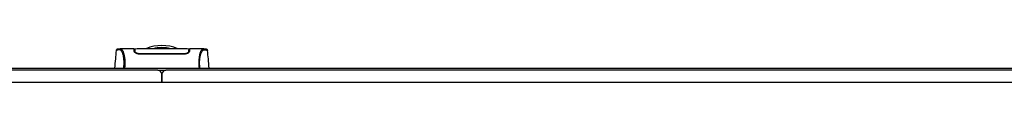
# Model space of a CAD drawing. Header units: millimetres. Extents: x 0 to 420, y 0 to 297.
# Tile 7 of 71: x 130.43 to 196.72, y 130.71 to 133.2. Entities that reach past the tile are written whole.
import ezdxf

# ---------------------------------------------------------------- set-up
doc = ezdxf.new("R2010")
doc.units = ezdxf.units.MM

msp = doc.modelspace()

# ---------------------------------------------------------------- linework, layer by layer
at = {"color": 7, "linetype": 'Continuous', "lineweight": 25}
for p, q in [((136.92588, 132.87145), (136.92568, 132.8712)), ((138.1411, 132.96813), (137.18817, 132.96813)), ((138.18081, 132.94044), (138.14159, 132.94044)), ((138.18252, 132.8411), (138.18289, 132.8196)), ((138.18304, 132.81076), (138.18366, 132.77533)), ((138.18905, 132.89057), (138.18909, 132.78868)), ((138.19025, 132.85114), (138.19108, 132.78707)), ((138.19115, 132.82268), (138.19125, 132.81681)), ((138.19144, 132.80563), (138.19125, 132.81681)), ((138.19144, 132.80563), (138.19274, 132.72994)), ((138.19154, 132.80003), (138.1916, 132.79614)), ((138.47681, 132.64995), (138.47682, 132.62128)), ((141.52319, 132.62106), (138.47681, 132.62106)), ((141.52319, 132.64993), (141.52318, 132.62132)), ((141.80809, 132.77063), (141.80755, 132.73041)), ((141.80856, 132.8056), (141.80809, 132.77063)), ((141.81095, 132.89364), (141.8109, 132.78869)), ((141.85841, 132.94044), (141.81922, 132.94044)), ((142.81239, 132.96813), (141.85889, 132.96813)), ((142.8196, 132.96759), (142.81239, 132.96759)), ((143.07412, 132.87145), (143.07432, 132.8712)), ((139.72306, 131.54226), (61.29273, 131.54226)), ((73.47824, 131.68073), (206.52176, 131.68073)), ((139.72306, 131.54226), (140.27694, 131.54226)), ((140, 130.71143), (140, 131.26532)), ((140, 131.26532), (140, 130.71143)), ((218.70727, 131.54226), (140.27694, 131.54226)), ((220.64587, 130.71143), (59.35413, 130.71143))]:
    msp.add_line(p, q, dxfattribs=at)
at = {"color": 7, "linetype": 'Continuous', "lineweight": 25, "flags": 128}
msp.add_lwpolyline([(137.19617, 132.96801), (137.22315, 132.96608), (137.24962, 132.96029), (137.27832, 132.94616), (137.28575, 132.94062), (137.29585, 132.93166), (137.30491, 132.92227), (137.30732, 132.91955), (137.308, 132.91876), (137.3082, 132.91853), (137.30828, 132.91844), (137.3083, 132.91841), (137.30831, 132.9184), (137.30832, 132.91839), (137.30832, 132.91839), (137.30832, 132.91839), (137.30832, 132.91839), (137.30832, 132.91839), (137.30832, 132.91839), (137.33784, 132.87953), (137.36616, 132.83343), (137.39692, 132.77098), (137.42572, 132.6966), (137.45075, 132.61317), (137.47291, 132.51465), (137.49115, 132.39883), (137.50369, 132.27024), (137.51006, 132.13085), (137.51015, 131.98616), (137.50446, 131.83719), (137.49308, 131.68073)], dxfattribs=at)
at = {"color": 7, "linetype": 'Continuous', "lineweight": 25}
for centre, radius, start, end in [((140, 130.43449), 2.76943, 67.268445, 112.9124484), ((140, 130.43449), 2.62667, 76.5866744, 103.4447171), ((139.72306, 131.26532), 0.27694, 0, 90), ((140.27694, 131.26532), 0.27694, 90, 180)]:
    msp.add_arc(centre, radius, start, end, dxfattribs=at)
for points, knots in [([(136.91919, 132.87177), (136.9025, 132.68083), (136.8678, 132.28381), (136.83303, 131.8868), (136.81499, 131.68073)], [0, 0, 0, 0, 0.48094895, 1, 1, 1, 1]), ([(137.19633, 132.96803), (137.17209, 132.96719), (137.1211, 132.96542), (137.05878, 132.95563), (137.01212, 132.94798), (136.98182, 132.94276), (136.96605, 132.9379), (136.93643, 132.92425), (136.92444, 132.88748), (136.91913, 132.87118)], [0, 0, 0, 0, 0.14962216, 0.31480836, 0.49545182, 0.64108218, 0.78518854, 0.90475494, 1, 1, 1, 1]), ([(137.43995, 131.68073), (137.44407, 131.72987), (137.45227, 131.82754), (137.45811, 131.97281), (137.45817, 132.1136), (137.4516, 132.24688), (137.43861, 132.36935), (137.42, 132.47858), (137.3968, 132.57386), (137.36157, 132.68237), (137.31187, 132.78541), (137.25093, 132.87153), (137.18896, 132.90986), (137.09597, 132.91053), (136.99672, 132.89595), (136.92726, 132.88299), (136.92627, 132.87473), (136.92588, 132.87145)], [0, 0, 0, 0, 0.03293543, 0.06547319, 0.09814545, 0.13076322, 0.16326802, 0.19603503, 0.22873208, 0.26172606, 0.32742317, 0.39375449, 0.45898655, 0.52551088, 0.70472603, 0.88294372, 1, 1, 1, 1]), ([(137.18817, 132.96762), (137.1905, 132.96793), (137.19293, 132.96825), (137.19604, 132.96802), (137.19617, 132.96801)], [0, 0, 0, 0, 0.96013712, 1, 1, 1, 1]), ([(138.14679, 132.80537), (138.14544, 132.84406), (138.14269, 132.92258), (138.14116, 132.96702), (138.14108, 132.96889), (138.1411, 132.9681), (138.1411, 132.96808)], [0, 0, 0, 0, 0.33253016, 0.67483713, 0.99270757, 1, 1, 1, 1]), ([(138.14196, 132.94376), (138.14396, 132.94336), (138.14672, 132.9428), (138.17405, 132.94234), (138.18157, 132.94221)], [0, 0, 0, 0, 0.72491198, 1, 1, 1, 1]), ([(138.47681, 132.62106), (138.44459, 132.62318), (138.38027, 132.62742), (138.29271, 132.65802), (138.21738, 132.70106), (138.1602, 132.75404), (138.15127, 132.78823), (138.14679, 132.80537)], [0, 0, 0, 0, 0.17602394, 0.35136334, 0.54466667, 0.77179405, 1, 1, 1, 1]), ([(138.18366, 132.77533), (138.18704, 132.75867), (138.19291, 132.72969), (138.2306, 132.70001), (138.24662, 132.68738)], [0, 0, 0, 0, 0.57480988, 1, 1, 1, 1]), ([(141.81138, 132.96721), (141.6675, 132.9714), (141.37323, 132.97999), (140.92618, 132.98107), (140.46834, 132.9808), (139.95602, 132.98027), (139.39153, 132.98015), (138.78578, 132.98218), (138.38549, 132.97207), (138.18862, 132.96709)], [0, 0, 0, 0, 0.12113183, 0.24774381, 0.37318266, 0.49813276, 0.66585272, 0.83566481, 1, 1, 1, 1]), ([(138.1888, 132.9569), (138.18897, 132.94652), (138.18916, 132.9345), (138.18945, 132.91185), (138.1895, 132.90876)], [0, 0, 0, 0, 0.863291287, 1, 1, 1, 1]), ([(138.19091, 132.8362), (138.19048, 132.86096), (138.18955, 132.91434), (138.18894, 132.94887), (138.18886, 132.95387), (138.18884, 132.95464)], [0, 0, 0, 0, 0.42234684, 0.91021093, 1, 1, 1, 1]), ([(138.18903, 132.91697), (138.18904, 132.91466), (138.18904, 132.90711), (138.18905, 132.89734), (138.18905, 132.89057)], [0, 0, 0, 0, 0.30662051, 1, 1, 1, 1]), ([(138.47681, 132.64994), (138.44927, 132.65162), (138.39485, 132.65493), (138.31998, 132.67915), (138.255, 132.71396), (138.20343, 132.75932), (138.19556, 132.78975), (138.19144, 132.80563)], [0, 0, 0, 0, 0.17334583, 0.34244333, 0.53261108, 0.75610773, 1, 1, 1, 1]), ([(141.52319, 132.64992), (141.41866, 132.64987), (140.896, 132.64963), (139.88055, 132.649), (138.96962, 132.64961), (138.47681, 132.64994)], [0, 0, 0, 0, 0.10293933, 0.51469663, 1, 1, 1, 1]), ([(141.80856, 132.8056), (141.80451, 132.78993), (141.7964, 132.75848), (141.73835, 132.7082), (141.65892, 132.66964), (141.5811, 132.65183), (141.53812, 132.65041), (141.52319, 132.64992)], [0, 0, 0, 0, 0.24096485, 0.48337497, 0.7285961, 0.90568571, 1, 1, 1, 1]), ([(141.85321, 132.80537), (141.84817, 132.78709), (141.8381, 132.75054), (141.77007, 132.69087), (141.67825, 132.64462), (141.58883, 132.62332), (141.53993, 132.62164), (141.52319, 132.62106)], [0, 0, 0, 0, 0.24267004, 0.4850883, 0.73180572, 0.90817203, 1, 1, 1, 1]), ([(141.75606, 132.68834), (141.77194, 132.70158), (141.80735, 132.73111), (141.81314, 132.75962), (141.81634, 132.77533)], [0, 0, 0, 0, 0.44865939, 1, 1, 1, 1]), ([(141.80809, 132.77064), (141.80827, 132.78365), (141.80864, 132.80971), (141.80906, 132.83449), (141.80928, 132.84689)], [0, 0, 0, 0, 0.49955274, 1, 1, 1, 1]), ([(141.8114, 132.96832), (141.81139, 132.96798), (141.81138, 132.96729), (141.81121, 132.95747), (141.81062, 132.92366), (141.8097, 132.87107), (141.8089, 132.8255), (141.80856, 132.8056)], [0, 0, 0, 0, 0.19851654, 0.40682671, 0.6188004, 0.83361426, 1, 1, 1, 1]), ([(141.80922, 132.78584), (141.80949, 132.8111), (141.80984, 132.84288), (141.81027, 132.88118), (141.81038, 132.8911), (141.81043, 132.89573)], [0, 0, 0, 0, 0.6736969, 0.84772982, 1, 1, 1, 1]), ([(141.81095, 132.89364), (141.81095, 132.90061), (141.81095, 132.90958), (141.81096, 132.91587), (141.81096, 132.91727)], [0, 0, 0, 0, 0.77695019, 1, 1, 1, 1]), ([(141.81745, 132.94217), (141.83032, 132.94244), (141.85431, 132.94294), (141.85686, 132.9435), (141.85804, 132.94376)], [0, 0, 0, 0, 0.53619641, 1, 1, 1, 1]), ([(141.85889, 132.96789), (141.85889, 132.96797), (141.85892, 132.96882), (141.85882, 132.9663), (141.85847, 132.95625), (141.85725, 132.92114), (141.85545, 132.86908), (141.85388, 132.82453), (141.85321, 132.80537)], [0, 0, 0, 0, 0.02175985, 0.22405071, 0.42672984, 0.63314278, 0.8422428, 1, 1, 1, 1]), ([(142.81239, 132.96759), (142.806, 132.96769), (142.78433, 132.96802), (142.74277, 132.96265), (142.70262, 132.9333), (142.67197, 132.89415), (142.65309, 132.86644), (142.63295, 132.83273), (142.61198, 132.79203), (142.59215, 132.74599), (142.57498, 132.6996), (142.56143, 132.65748), (142.54883, 132.6126), (142.53723, 132.56496), (142.52305, 132.49652), (142.5078, 132.40025), (142.49528, 132.27166), (142.48889, 132.13277), (142.48893, 131.98748), (142.49449, 131.83624), (142.50272, 131.73323), (142.50692, 131.68073)], [0, 0, 0, 0, 0.04410353, 0.14951948, 0.25632536, 0.29580618, 0.33856228, 0.37355739, 0.42045531, 0.47076786, 0.50253416, 0.53585719, 0.56654231, 0.59634022, 0.628096, 0.68977273, 0.75268092, 0.81441027, 0.87472491, 0.93616443, 1, 1, 1, 1]), ([(142.56005, 131.68073), (142.55593, 131.72987), (142.54773, 131.82754), (142.54189, 131.97281), (142.54183, 132.1136), (142.5484, 132.24688), (142.56139, 132.36935), (142.58, 132.47858), (142.6032, 132.57386), (142.63843, 132.68237), (142.68813, 132.78541), (142.74907, 132.87153), (142.81104, 132.90986), (142.90403, 132.91053), (143.00328, 132.89595), (143.07274, 132.88299), (143.07373, 132.87473), (143.07412, 132.87145)], [0, 0, 0, 0, 0.03293543, 0.06547319, 0.09814545, 0.13076322, 0.16326802, 0.19603503, 0.22873208, 0.26172606, 0.32742317, 0.39375449, 0.45898655, 0.52551088, 0.70472603, 0.88294372, 1, 1, 1, 1]), ([(143.08087, 132.87118), (143.07556, 132.88748), (143.06357, 132.92425), (143.03395, 132.9379), (143.01818, 132.94276), (142.98788, 132.94798), (142.94122, 132.95563), (142.8789, 132.96542), (142.82791, 132.96719), (142.80367, 132.96803)], [0, 0, 0, 0, 0.095245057, 0.214811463, 0.358917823, 0.504548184, 0.685191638, 0.850377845, 1, 1, 1, 1]), ([(143.18501, 131.68073), (143.16697, 131.88679), (143.1322, 132.2838), (143.0975, 132.68082), (143.08081, 132.87177)], [0, 0, 0, 0, 0.51903279, 1, 1, 1, 1])]:
    msp.add_open_spline(points, degree=3, knots=knots, dxfattribs=at)

doc.saveas('drawing.dxf')
